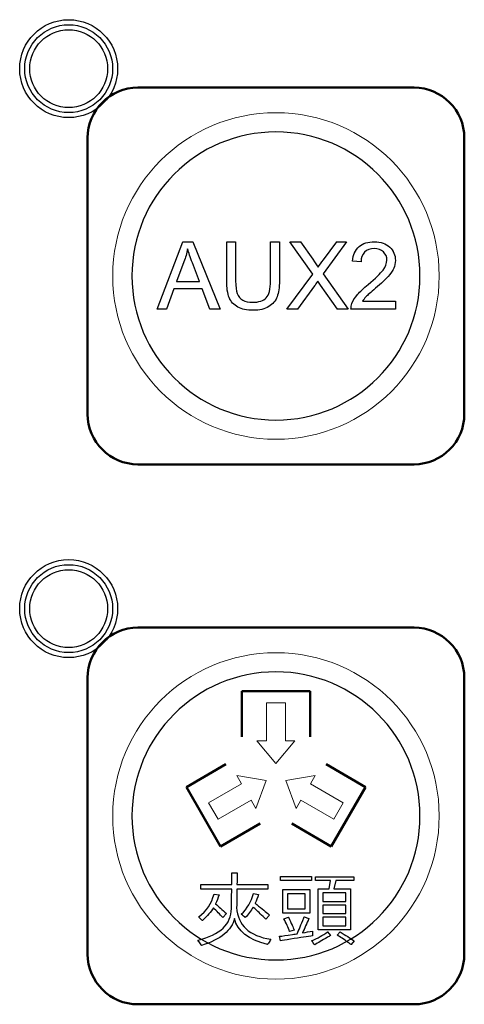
# Model space of a CAD drawing. Header units: millimetres. Extents: x 6964 to 8548, y -230 to 508.
# Tile 26 of 137: x 7332 to 7350, y -176 to -137. Entities that reach past the tile are written whole.
import ezdxf

# ---------------------------------------------------------------- set-up
doc = ezdxf.new("R2010")
doc.units = ezdxf.units.MM
doc.header["$LTSCALE"] = 3
doc.layers.add('layer 1', color=7, linetype='Continuous')

msp = doc.modelspace()

# ---------------------------------------------------------------- linework, layer by layer
at = {"layer": 'layer 1'}
for points, knots in [([(7335.72, -138.831), (7335.72, -137.754), (7334.846, -136.881), (7333.77, -136.881), (7333.77, -136.881), (7332.693, -136.881), (7331.82, -137.754), (7331.82, -138.831), (7331.82, -138.831), (7331.82, -139.908), (7332.693, -140.781), (7333.77, -140.781), (7333.77, -140.781), (7334.846, -140.781), (7335.72, -139.908), (7335.72, -138.831)], [0, 0, 0, 0, 0.2, 0.2, 0.2, 0.2, 0.4, 0.4, 0.4, 0.4, 0.6, 0.6, 0.6, 0.6, 1, 1, 1, 1]), ([(7335.52, -138.831), (7335.52, -137.864), (7334.736, -137.081), (7333.77, -137.081), (7333.77, -137.081), (7332.803, -137.081), (7332.02, -137.864), (7332.02, -138.831), (7332.02, -138.831), (7332.02, -139.797), (7332.803, -140.581), (7333.77, -140.581), (7333.77, -140.581), (7334.736, -140.581), (7335.52, -139.797), (7335.52, -138.831)], [0, 0, 0, 0, 0.2, 0.2, 0.2, 0.2, 0.4, 0.4, 0.4, 0.4, 0.6, 0.6, 0.6, 0.6, 1, 1, 1, 1]), ([(7335.32, -138.831), (7335.32, -137.975), (7334.626, -137.281), (7333.77, -137.281), (7333.77, -137.281), (7332.914, -137.281), (7332.22, -137.975), (7332.22, -138.831), (7332.22, -138.831), (7332.22, -139.687), (7332.914, -140.381), (7333.77, -140.381), (7333.77, -140.381), (7334.626, -140.381), (7335.32, -139.687), (7335.32, -138.831)], [0, 0, 0, 0, 0.2, 0.2, 0.2, 0.2, 0.4, 0.4, 0.4, 0.4, 0.6, 0.6, 0.6, 0.6, 1, 1, 1, 1]), ([(7345.336, -145.918), (7345.487, -145.786), (7345.69, -145.72), (7345.944, -145.72), (7345.944, -145.72), (7346.201, -145.72), (7346.404, -145.791), (7346.554, -145.934)], [0.56521739, 0.56521739, 0.56521739, 0.56521739, 0.60869565, 0.60869565, 0.60869565, 0.60869566, 0.65217391, 0.65217391, 0.65217391, 0.65217391]), ([(7346.302, -146.127), (7346.209, -146.038), (7346.087, -145.993), (7345.937, -145.993), (7345.937, -145.993), (7345.778, -145.993), (7345.651, -146.04), (7345.556, -146.135)], [0.34782609, 0.34782609, 0.34782609, 0.34782609, 0.39130435, 0.39130435, 0.39130435, 0.39130436, 0.43478261, 0.43478261, 0.43478261, 0.43478261]), ([(7346.287, -146.852), (7346.391, -146.713), (7346.442, -146.581), (7346.442, -146.456), (7346.442, -146.456), (7346.442, -146.326), (7346.396, -146.217), (7346.302, -146.127)], [0.26086957, 0.26086957, 0.26086957, 0.26086957, 0.30434783, 0.30434783, 0.30434783, 0.30434784, 0.34782609, 0.34782609, 0.34782609, 0.34782609]), ([(7346.554, -145.934), (7346.704, -146.076), (7346.779, -146.253), (7346.779, -146.464), (7346.779, -146.464), (7346.779, -146.571), (7346.757, -146.676), (7346.713, -146.779)], [0.65217391, 0.65217391, 0.65217391, 0.65217391, 0.69565217, 0.69565217, 0.69565217, 0.69565218, 0.73913043, 0.73913043, 0.73913043, 0.73913043]), ([(7345.05, -148.177), (7345.096, -148.057), (7345.169, -147.938), (7345.269, -147.822), (7345.269, -147.822), (7345.369, -147.706), (7345.512, -147.571), (7345.699, -147.419)], [0.13043478, 0.13043478, 0.13043478, 0.13043478, 0.17391304, 0.17391304, 0.17391304, 0.17391305, 0.2173913, 0.2173913, 0.2173913, 0.2173913]), ([(7340.703, -148.044), (7340.808, -148.103), (7340.936, -148.133), (7341.087, -148.133), (7341.087, -148.133), (7341.346, -148.133), (7341.531, -148.074), (7341.641, -147.956)], [0.7222222, 0.7222222, 0.7222222, 0.7222222, 0.7777778, 0.7777778, 0.7777778, 0.7777778, 0.8333333, 0.8333333, 0.8333333, 0.8333333]), ([(7341.742, -148.302), (7341.583, -148.401), (7341.376, -148.451), (7341.118, -148.451), (7341.118, -148.451), (7340.868, -148.451), (7340.663, -148.408), (7340.505, -148.321)], [0.2222222, 0.2222222, 0.2222222, 0.2222222, 0.2777778, 0.2777778, 0.2777778, 0.2777778, 0.3333333, 0.3333333, 0.3333333, 0.3333333]), ([(7335.72, -160.331), (7335.72, -159.254), (7334.846, -158.381), (7333.77, -158.381), (7333.77, -158.381), (7332.693, -158.381), (7331.82, -159.254), (7331.82, -160.331), (7331.82, -160.331), (7331.82, -161.408), (7332.693, -162.281), (7333.77, -162.281), (7333.77, -162.281), (7334.846, -162.281), (7335.72, -161.408), (7335.72, -160.331)], [0, 0, 0, 0, 0.2, 0.2, 0.2, 0.2, 0.4, 0.4, 0.4, 0.4, 0.6, 0.6, 0.6, 0.6, 1, 1, 1, 1]), ([(7335.52, -160.331), (7335.52, -159.364), (7334.736, -158.581), (7333.77, -158.581), (7333.77, -158.581), (7332.803, -158.581), (7332.02, -159.364), (7332.02, -160.331), (7332.02, -160.331), (7332.02, -161.297), (7332.803, -162.081), (7333.77, -162.081), (7333.77, -162.081), (7334.736, -162.081), (7335.52, -161.297), (7335.52, -160.331)], [0, 0, 0, 0, 0.2, 0.2, 0.2, 0.2, 0.4, 0.4, 0.4, 0.4, 0.6, 0.6, 0.6, 0.6, 1, 1, 1, 1]), ([(7335.32, -160.331), (7335.32, -159.475), (7334.626, -158.781), (7333.77, -158.781), (7333.77, -158.781), (7332.914, -158.781), (7332.22, -159.475), (7332.22, -160.331), (7332.22, -160.331), (7332.22, -161.187), (7332.914, -161.881), (7333.77, -161.881), (7333.77, -161.881), (7334.626, -161.881), (7335.32, -161.187), (7335.32, -160.331)], [0, 0, 0, 0, 0.2, 0.2, 0.2, 0.2, 0.4, 0.4, 0.4, 0.4, 0.6, 0.6, 0.6, 0.6, 1, 1, 1, 1]), ([(7338.914, -173.535), (7339.805, -173.316), (7340.251, -172.894), (7340.251, -172.27), (7340.251, -172.27), (7340.251, -172.229), (7340.251, -172.144), (7340.251, -172.014)], [0.76190476, 0.76190476, 0.76190476, 0.76190476, 0.80952381, 0.80952381, 0.80952381, 0.80952382, 0.85714286, 0.85714286, 0.85714286, 0.85714286])]:
    msp.add_open_spline(points, degree=3, knots=knots, dxfattribs=at)
at = {"layer": 'layer 1', "lineweight": 50}
for points in [[(7334.525, -141.585), (7334.525, -140.485), (7335.424, -139.586), (7336.524, -139.586)], [(7336.524, -139.586), (7336.524, -139.586), (7347.525, -139.586), (7347.525, -139.586)], [(7347.525, -139.586), (7348.625, -139.586), (7349.525, -140.485), (7349.525, -141.585)], [(7334.525, -152.586), (7334.525, -152.586), (7334.525, -141.585), (7334.525, -141.585)], [(7349.525, -141.585), (7349.525, -141.585), (7349.525, -152.586), (7349.525, -152.586)], [(7336.524, -154.586), (7335.424, -154.586), (7334.525, -153.686), (7334.525, -152.586)], [(7349.525, -152.586), (7349.525, -153.686), (7348.625, -154.586), (7347.525, -154.586)], [(7347.525, -154.586), (7347.525, -154.586), (7336.524, -154.586), (7336.524, -154.586)], [(7334.525, -163.085), (7334.525, -161.985), (7335.424, -161.086), (7336.524, -161.086)], [(7336.524, -161.086), (7336.524, -161.086), (7347.525, -161.086), (7347.525, -161.086)], [(7347.525, -161.086), (7348.625, -161.086), (7349.525, -161.985), (7349.525, -163.085)], [(7334.525, -174.086), (7334.525, -174.086), (7334.525, -163.085), (7334.525, -163.085)], [(7349.525, -163.085), (7349.525, -163.085), (7349.525, -174.086), (7349.525, -174.086)], [(7340.662, -165.438), (7340.662, -165.438), (7340.662, -163.621), (7340.662, -163.621)], [(7340.662, -163.621), (7340.662, -163.621), (7343.388, -163.621), (7343.388, -163.621)], [(7343.388, -163.621), (7343.388, -163.621), (7343.388, -165.438), (7343.388, -165.438)], [(7338.458, -167.438), (7338.458, -167.438), (7340.032, -166.529), (7340.032, -166.529)], [(7344.018, -166.529), (7344.018, -166.529), (7345.592, -167.438), (7345.592, -167.438)], [(7339.821, -169.799), (7339.821, -169.799), (7338.458, -167.438), (7338.458, -167.438)], [(7345.592, -167.438), (7345.592, -167.438), (7344.229, -169.799), (7344.229, -169.799)], [(7341.395, -168.89), (7341.395, -168.89), (7339.821, -169.799), (7339.821, -169.799)], [(7344.229, -169.799), (7344.229, -169.799), (7342.655, -168.89), (7342.655, -168.89)], [(7336.524, -176.086), (7335.424, -176.086), (7334.525, -175.186), (7334.525, -174.086)], [(7349.525, -174.086), (7349.525, -175.186), (7348.625, -176.086), (7347.525, -176.086)], [(7347.525, -176.086), (7347.525, -176.086), (7336.524, -176.086), (7336.524, -176.086)]]:
    msp.add_open_spline(points, degree=3, dxfattribs=at)
at = {"layer": 'layer 1', "lineweight": 9}
for points, knots in [([(7348.525, -147.086), (7348.525, -143.496), (7345.614, -140.586), (7342.025, -140.586), (7342.025, -140.586), (7338.435, -140.586), (7335.525, -143.496), (7335.525, -147.086), (7335.525, -147.086), (7335.525, -150.675), (7338.435, -153.586), (7342.025, -153.586)], [0, 0, 0, 0, 0.2, 0.2, 0.2, 0.2, 0.4, 0.4, 0.4, 0.4, 0.6, 0.6, 0.6, 0.6]), ([(7345.336, -145.918), (7345.487, -145.786), (7345.69, -145.72), (7345.944, -145.72), (7345.944, -145.72), (7346.201, -145.72), (7346.404, -145.791), (7346.554, -145.934)], [0.56521739, 0.56521739, 0.56521739, 0.56521739, 0.60869565, 0.60869565, 0.60869565, 0.60869566, 0.65217391, 0.65217391, 0.65217391, 0.65217391]), ([(7346.302, -146.127), (7346.209, -146.038), (7346.087, -145.993), (7345.937, -145.993), (7345.937, -145.993), (7345.778, -145.993), (7345.651, -146.04), (7345.556, -146.135)], [0.34782609, 0.34782609, 0.34782609, 0.34782609, 0.39130435, 0.39130435, 0.39130435, 0.39130436, 0.43478261, 0.43478261, 0.43478261, 0.43478261]), ([(7346.287, -146.852), (7346.391, -146.713), (7346.442, -146.581), (7346.442, -146.456), (7346.442, -146.456), (7346.442, -146.326), (7346.396, -146.217), (7346.302, -146.127)], [0.26086957, 0.26086957, 0.26086957, 0.26086957, 0.30434783, 0.30434783, 0.30434783, 0.30434784, 0.34782609, 0.34782609, 0.34782609, 0.34782609]), ([(7346.554, -145.934), (7346.704, -146.076), (7346.779, -146.253), (7346.779, -146.464), (7346.779, -146.464), (7346.779, -146.571), (7346.757, -146.676), (7346.713, -146.779)], [0.65217391, 0.65217391, 0.65217391, 0.65217391, 0.69565217, 0.69565217, 0.69565217, 0.69565218, 0.73913043, 0.73913043, 0.73913043, 0.73913043]), ([(7345.05, -148.177), (7345.096, -148.057), (7345.169, -147.938), (7345.269, -147.822), (7345.269, -147.822), (7345.369, -147.706), (7345.512, -147.571), (7345.699, -147.419)], [0.13043478, 0.13043478, 0.13043478, 0.13043478, 0.17391304, 0.17391304, 0.17391304, 0.17391305, 0.2173913, 0.2173913, 0.2173913, 0.2173913]), ([(7340.703, -148.044), (7340.808, -148.103), (7340.936, -148.133), (7341.087, -148.133), (7341.087, -148.133), (7341.346, -148.133), (7341.531, -148.074), (7341.641, -147.956)], [0.7222222, 0.7222222, 0.7222222, 0.7222222, 0.7777778, 0.7777778, 0.7777778, 0.7777778, 0.8333333, 0.8333333, 0.8333333, 0.8333333]), ([(7341.742, -148.302), (7341.583, -148.401), (7341.376, -148.451), (7341.118, -148.451), (7341.118, -148.451), (7340.868, -148.451), (7340.663, -148.408), (7340.505, -148.321)], [0.2222222, 0.2222222, 0.2222222, 0.2222222, 0.2777778, 0.2777778, 0.2777778, 0.2777778, 0.3333333, 0.3333333, 0.3333333, 0.3333333]), ([(7348.525, -168.586), (7348.525, -164.996), (7345.614, -162.086), (7342.025, -162.086), (7342.025, -162.086), (7338.435, -162.086), (7335.525, -164.996), (7335.525, -168.586), (7335.525, -168.586), (7335.525, -172.175), (7338.435, -175.086), (7342.025, -175.086)], [0, 0, 0, 0, 0.2, 0.2, 0.2, 0.2, 0.4, 0.4, 0.4, 0.4, 0.6, 0.6, 0.6, 0.6]), ([(7338.914, -173.535), (7339.805, -173.316), (7340.251, -172.894), (7340.251, -172.27), (7340.251, -172.27), (7340.251, -172.229), (7340.251, -172.144), (7340.251, -172.014)], [0.76190476, 0.76190476, 0.76190476, 0.76190476, 0.80952381, 0.80952381, 0.80952381, 0.80952382, 0.85714286, 0.85714286, 0.85714286, 0.85714286])]:
    msp.add_open_spline(points, degree=3, knots=knots, dxfattribs=at)
at = {"layer": 'layer 1', "lineweight": 25}
for points, knots in [([(7347.76, -147.086), (7347.76, -143.918), (7345.192, -141.35), (7342.025, -141.35), (7342.025, -141.35), (7338.857, -141.35), (7336.289, -143.918), (7336.289, -147.086)], [0, 0, 0, 0, 0.2, 0.2, 0.2, 0.2, 0.4, 0.4, 0.4, 0.4]), ([(7336.289, -147.086), (7336.289, -150.253), (7338.857, -152.821), (7342.025, -152.821), (7342.025, -152.821), (7345.192, -152.821), (7347.76, -150.253), (7347.76, -147.086)], [0.4, 0.4, 0.4, 0.4, 0.6, 0.6, 0.6, 0.6, 1, 1, 1, 1]), ([(7347.76, -168.586), (7347.76, -165.418), (7345.192, -162.85), (7342.025, -162.85), (7342.025, -162.85), (7338.857, -162.85), (7336.289, -165.418), (7336.289, -168.586)], [0, 0, 0, 0, 0.2, 0.2, 0.2, 0.2, 0.4, 0.4, 0.4, 0.4]), ([(7336.289, -168.586), (7336.289, -171.753), (7338.857, -174.321), (7342.025, -174.321), (7342.025, -174.321), (7345.192, -174.321), (7347.76, -171.753), (7347.76, -168.586)], [0.4, 0.4, 0.4, 0.4, 0.6, 0.6, 0.6, 0.6, 1, 1, 1, 1])]:
    msp.add_open_spline(points, degree=3, knots=knots, dxfattribs=at)
at = {"layer": 'layer 1', "lineweight": 9}
for points in [[(7337.296, -148.406), (7337.296, -148.406), (7338.322, -145.732), (7338.322, -145.732)], [(7338.322, -145.732), (7338.322, -145.732), (7338.711, -145.732), (7338.711, -145.732)], [(7338.711, -145.732), (7338.711, -145.732), (7339.8, -148.406), (7339.8, -148.406)], [(7340.062, -147.276), (7340.062, -147.276), (7340.062, -145.732), (7340.062, -145.732)], [(7340.062, -145.732), (7340.062, -145.732), (7340.417, -145.732), (7340.417, -145.732)], [(7340.417, -145.732), (7340.417, -145.732), (7340.417, -147.275), (7340.417, -147.275)], [(7341.806, -145.732), (7341.806, -145.732), (7342.161, -145.732), (7342.161, -145.732)], [(7341.806, -147.275), (7341.806, -147.275), (7341.806, -145.732), (7341.806, -145.732)], [(7342.161, -145.732), (7342.161, -145.732), (7342.161, -147.276), (7342.161, -147.276)], [(7343.488, -147.018), (7343.488, -147.018), (7342.578, -145.732), (7342.578, -145.732)], [(7342.578, -145.732), (7342.578, -145.732), (7342.999, -145.732), (7342.999, -145.732)], [(7342.999, -145.732), (7342.999, -145.732), (7343.487, -146.416), (7343.487, -146.416)], [(7344.834, -145.732), (7344.834, -145.732), (7343.905, -147.003), (7343.905, -147.003)], [(7343.912, -146.443), (7343.912, -146.443), (7344.446, -145.732), (7344.446, -145.732)], [(7344.446, -145.732), (7344.446, -145.732), (7344.834, -145.732), (7344.834, -145.732)], [(7338.506, -146.008), (7338.47, -146.182), (7338.421, -146.354), (7338.359, -146.523)], [(7338.698, -146.566), (7338.614, -146.341), (7338.551, -146.155), (7338.506, -146.008)], [(7345.075, -146.494), (7345.098, -146.242), (7345.186, -146.05), (7345.336, -145.918)], [(7345.556, -146.135), (7345.461, -146.229), (7345.413, -146.36), (7345.412, -146.527)], [(7338.359, -146.523), (7338.359, -146.523), (7338.066, -147.308), (7338.066, -147.308)], [(7338.977, -147.308), (7338.977, -147.308), (7338.698, -146.566), (7338.698, -146.566)], [(7343.487, -146.416), (7343.588, -146.558), (7343.658, -146.666), (7343.699, -146.741)], [(7343.699, -146.741), (7343.759, -146.648), (7343.83, -146.548), (7343.912, -146.443)], [(7345.412, -146.527), (7345.412, -146.527), (7345.075, -146.494), (7345.075, -146.494)], [(7342.455, -148.406), (7342.455, -148.406), (7343.488, -147.018), (7343.488, -147.018)], [(7343.905, -147.003), (7343.905, -147.003), (7344.905, -148.406), (7344.905, -148.406)], [(7345.699, -147.419), (7345.988, -147.18), (7346.185, -146.992), (7346.287, -146.852)], [(7346.713, -146.779), (7346.669, -146.883), (7346.596, -146.992), (7346.495, -147.107)], [(7338.066, -147.308), (7338.066, -147.308), (7338.977, -147.308), (7338.977, -147.308)], [(7340.164, -147.947), (7340.096, -147.783), (7340.062, -147.559), (7340.062, -147.276)], [(7340.417, -147.275), (7340.417, -147.508), (7340.439, -147.679), (7340.482, -147.789)], [(7341.641, -147.956), (7341.752, -147.838), (7341.806, -147.612), (7341.806, -147.275)], [(7342.025, -153.586), (7345.614, -153.586), (7348.525, -150.675), (7348.525, -147.086)], [(7342.161, -147.276), (7342.161, -147.545), (7342.131, -147.759), (7342.07, -147.917)], [(7343.686, -147.29), (7343.626, -147.38), (7343.584, -147.443), (7343.558, -147.478)], [(7343.795, -147.452), (7343.757, -147.398), (7343.72, -147.344), (7343.686, -147.29)], [(7346.495, -147.107), (7346.393, -147.221), (7346.224, -147.378), (7345.989, -147.577)], [(7337.962, -147.595), (7337.962, -147.595), (7337.672, -148.406), (7337.672, -148.406)], [(7339.088, -147.595), (7339.088, -147.595), (7337.962, -147.595), (7337.962, -147.595)], [(7339.397, -148.406), (7339.397, -148.406), (7339.088, -147.595), (7339.088, -147.595)], [(7340.482, -147.789), (7340.525, -147.899), (7340.598, -147.985), (7340.703, -148.044)], [(7343.558, -147.478), (7343.558, -147.478), (7342.88, -148.406), (7342.88, -148.406)], [(7344.47, -148.406), (7344.47, -148.406), (7343.795, -147.452), (7343.795, -147.452)], [(7345.989, -147.577), (7345.791, -147.743), (7345.664, -147.855), (7345.608, -147.914)], [(7340.505, -148.321), (7340.345, -148.235), (7340.232, -148.11), (7340.164, -147.947)], [(7342.07, -147.917), (7342.009, -148.074), (7341.9, -148.203), (7341.742, -148.302)], [(7345.012, -148.406), (7345.009, -148.327), (7345.022, -148.251), (7345.05, -148.177)], [(7345.608, -147.914), (7345.552, -147.973), (7345.506, -148.032), (7345.469, -148.092)], [(7345.469, -148.092), (7345.469, -148.092), (7346.782, -148.092), (7346.782, -148.092)], [(7346.782, -148.092), (7346.782, -148.092), (7346.782, -148.406), (7346.782, -148.406)], [(7337.672, -148.406), (7337.672, -148.406), (7337.296, -148.406), (7337.296, -148.406)], [(7339.8, -148.406), (7339.8, -148.406), (7339.397, -148.406), (7339.397, -148.406)], [(7342.88, -148.406), (7342.88, -148.406), (7342.455, -148.406), (7342.455, -148.406)], [(7344.905, -148.406), (7344.905, -148.406), (7344.47, -148.406), (7344.47, -148.406)], [(7346.782, -148.406), (7346.782, -148.406), (7345.012, -148.406), (7345.012, -148.406)], [(7341.646, -164.075), (7341.646, -164.075), (7342.403, -164.075), (7342.403, -164.075)], [(7341.646, -165.59), (7341.646, -165.59), (7341.646, -164.075), (7341.646, -164.075)], [(7342.403, -164.075), (7342.403, -164.075), (7342.403, -165.59), (7342.403, -165.59)], [(7342.025, -166.498), (7342.025, -166.498), (7341.267, -165.59), (7341.267, -165.59)], [(7341.267, -165.59), (7341.267, -165.59), (7341.646, -165.59), (7341.646, -165.59)], [(7342.782, -165.59), (7342.782, -165.59), (7342.025, -166.498), (7342.025, -166.498)], [(7342.403, -165.59), (7342.403, -165.59), (7342.782, -165.59), (7342.782, -165.59)], [(7340.655, -167.306), (7340.655, -167.306), (7340.466, -166.978), (7340.466, -166.978)], [(7340.466, -166.978), (7340.466, -166.978), (7341.631, -167.18), (7341.631, -167.18)], [(7342.418, -167.18), (7342.418, -167.18), (7343.584, -166.978), (7343.584, -166.978)], [(7343.584, -166.978), (7343.584, -166.978), (7343.394, -167.306), (7343.394, -167.306)], [(7339.343, -168.063), (7339.343, -168.063), (7340.655, -167.306), (7340.655, -167.306)], [(7341.631, -167.18), (7341.631, -167.18), (7341.223, -168.29), (7341.223, -168.29)], [(7342.826, -168.29), (7342.826, -168.29), (7342.418, -167.18), (7342.418, -167.18)], [(7343.394, -167.306), (7343.394, -167.306), (7344.706, -168.063), (7344.706, -168.063)], [(7339.722, -168.719), (7339.722, -168.719), (7339.343, -168.063), (7339.343, -168.063)], [(7341.034, -167.962), (7341.034, -167.962), (7339.722, -168.719), (7339.722, -168.719)], [(7341.223, -168.29), (7341.223, -168.29), (7341.034, -167.962), (7341.034, -167.962)], [(7343.016, -167.962), (7343.016, -167.962), (7342.826, -168.29), (7342.826, -168.29)], [(7344.327, -168.719), (7344.327, -168.719), (7343.016, -167.962), (7343.016, -167.962)], [(7344.706, -168.063), (7344.706, -168.063), (7344.327, -168.719), (7344.327, -168.719)], [(7342.025, -175.086), (7345.614, -175.086), (7348.525, -172.175), (7348.525, -168.586)], [(7340.263, -171.309), (7340.263, -171.147), (7340.263, -170.993), (7340.263, -170.847)], [(7340.263, -170.847), (7340.263, -170.847), (7340.482, -170.847), (7340.482, -170.847)], [(7340.482, -170.847), (7340.482, -171.001), (7340.478, -171.155), (7340.47, -171.309)], [(7339.035, -171.503), (7339.035, -171.503), (7339.035, -171.309), (7339.035, -171.309)], [(7339.035, -171.309), (7339.035, -171.309), (7340.263, -171.309), (7340.263, -171.309)], [(7340.47, -171.309), (7340.47, -171.309), (7341.698, -171.309), (7341.698, -171.309)], [(7341.698, -171.309), (7341.698, -171.309), (7341.698, -171.503), (7341.698, -171.503)], [(7342.205, -171.162), (7342.205, -171.162), (7342.205, -170.991), (7342.205, -170.991)], [(7342.205, -170.991), (7342.205, -170.991), (7343.446, -170.991), (7343.446, -170.991)], [(7343.446, -171.162), (7343.446, -171.162), (7342.205, -171.162), (7342.205, -171.162)], [(7343.446, -170.991), (7343.446, -170.991), (7343.446, -171.162), (7343.446, -171.162)], [(7343.602, -171.162), (7343.602, -171.162), (7343.602, -171.004), (7343.602, -171.004)], [(7343.602, -171.004), (7343.602, -171.004), (7345.124, -171.004), (7345.124, -171.004)], [(7344.199, -171.162), (7344.199, -171.162), (7343.602, -171.162), (7343.602, -171.162)], [(7344.138, -171.489), (7344.138, -171.489), (7344.199, -171.162), (7344.199, -171.162)], [(7344.405, -171.162), (7344.405, -171.162), (7344.333, -171.489), (7344.333, -171.489)], [(7345.124, -171.162), (7345.124, -171.162), (7344.405, -171.162), (7344.405, -171.162)], [(7345.124, -171.004), (7345.124, -171.004), (7345.124, -171.162), (7345.124, -171.162)], [(7338.95, -172.609), (7339.258, -172.366), (7339.461, -172.062), (7339.558, -171.698)], [(7340.263, -171.503), (7340.263, -171.503), (7339.035, -171.503), (7339.035, -171.503)], [(7339.558, -171.698), (7339.558, -171.698), (7339.765, -171.721), (7339.765, -171.721)], [(7340.251, -172.014), (7340.259, -171.804), (7340.263, -171.633), (7340.263, -171.503)], [(7340.47, -171.503), (7340.47, -171.747), (7340.466, -171.99), (7340.458, -172.233)], [(7341.698, -171.503), (7341.698, -171.503), (7340.47, -171.503), (7340.47, -171.503)], [(7340.64, -172.5), (7340.883, -172.273), (7341.045, -171.997), (7341.126, -171.673)], [(7341.126, -171.673), (7341.126, -171.673), (7341.333, -171.709), (7341.333, -171.709)], [(7341.333, -171.709), (7341.292, -171.839), (7341.248, -171.957), (7341.2, -172.062)], [(7342.302, -172.45), (7342.302, -172.45), (7342.302, -171.514), (7342.302, -171.514)], [(7342.302, -171.514), (7342.302, -171.514), (7343.371, -171.514), (7343.371, -171.514)], [(7342.484, -171.685), (7342.484, -171.685), (7342.484, -172.28), (7342.484, -172.28)], [(7343.189, -171.685), (7343.189, -171.685), (7342.484, -171.685), (7342.484, -171.685)], [(7343.189, -172.28), (7343.189, -172.28), (7343.189, -171.685), (7343.189, -171.685)], [(7343.371, -171.514), (7343.371, -171.514), (7343.371, -172.45), (7343.371, -172.45)], [(7343.7, -173.119), (7343.7, -173.119), (7343.7, -171.489), (7343.7, -171.489)], [(7343.7, -171.489), (7343.7, -171.489), (7344.138, -171.489), (7344.138, -171.489)], [(7343.894, -171.647), (7343.894, -171.647), (7343.894, -171.99), (7343.894, -171.99)], [(7344.807, -171.647), (7344.807, -171.647), (7343.894, -171.647), (7343.894, -171.647)], [(7344.333, -171.489), (7344.333, -171.489), (7344.99, -171.489), (7344.99, -171.489)], [(7344.807, -171.99), (7344.807, -171.99), (7344.807, -171.647), (7344.807, -171.647)], [(7344.99, -171.489), (7344.99, -171.489), (7344.99, -173.119), (7344.99, -173.119)], [(7339.765, -171.721), (7339.716, -171.851), (7339.668, -171.973), (7339.619, -172.087)], [(7339.619, -172.087), (7339.74, -172.192), (7339.887, -172.322), (7340.057, -172.476)], [(7341.2, -172.062), (7341.232, -172.087), (7341.276, -172.123), (7341.333, -172.172)], [(7343.894, -171.99), (7343.894, -171.99), (7344.807, -171.99), (7344.807, -171.99)], [(7339.534, -172.244), (7339.444, -172.398), (7339.299, -172.569), (7339.096, -172.755)], [(7339.91, -172.633), (7339.789, -172.504), (7339.663, -172.374), (7339.534, -172.244)], [(7340.057, -172.476), (7340.057, -172.476), (7339.91, -172.633), (7339.91, -172.633)], [(7340.458, -172.233), (7340.506, -172.938), (7340.96, -173.36), (7341.819, -173.498)], [(7340.798, -172.633), (7340.758, -172.593), (7340.705, -172.548), (7340.64, -172.5)], [(7341.114, -172.22), (7341.033, -172.366), (7340.928, -172.504), (7340.798, -172.633)], [(7341.455, -172.536), (7341.309, -172.391), (7341.195, -172.285), (7341.114, -172.22)], [(7341.333, -172.172), (7341.544, -172.342), (7341.69, -172.463), (7341.771, -172.536)], [(7343.371, -172.45), (7343.371, -172.45), (7342.302, -172.45), (7342.302, -172.45)], [(7342.484, -172.28), (7342.484, -172.28), (7343.189, -172.28), (7343.189, -172.28)], [(7343.894, -172.136), (7343.894, -172.136), (7343.894, -172.476), (7343.894, -172.476)], [(7344.807, -172.136), (7344.807, -172.136), (7343.894, -172.136), (7343.894, -172.136)], [(7343.894, -172.476), (7343.894, -172.476), (7344.807, -172.476), (7344.807, -172.476)], [(7344.807, -172.476), (7344.807, -172.476), (7344.807, -172.136), (7344.807, -172.136)], [(7338.986, -172.646), (7338.97, -172.629), (7338.958, -172.617), (7338.95, -172.609)], [(7339.096, -172.755), (7339.071, -172.731), (7339.035, -172.694), (7338.986, -172.646)], [(7340.373, -172.671), (7340.267, -173.141), (7339.829, -173.498), (7339.06, -173.741)], [(7341.686, -173.705), (7340.924, -173.51), (7340.486, -173.166), (7340.373, -172.671)], [(7341.625, -172.694), (7341.593, -172.662), (7341.536, -172.609), (7341.455, -172.536)], [(7341.771, -172.536), (7341.771, -172.536), (7341.625, -172.694), (7341.625, -172.694)], [(7342.339, -172.682), (7342.339, -172.682), (7342.521, -172.621), (7342.521, -172.621)], [(7342.57, -173.193), (7342.513, -173.031), (7342.436, -172.861), (7342.339, -172.682)], [(7342.521, -172.621), (7342.635, -172.865), (7342.712, -173.035), (7342.752, -173.132)], [(7342.874, -173.278), (7342.939, -173.124), (7343.024, -172.913), (7343.129, -172.646)], [(7343.336, -172.67), (7343.247, -172.873), (7343.162, -173.063), (7343.08, -173.241)], [(7343.129, -172.646), (7343.137, -172.629), (7343.142, -172.617), (7343.142, -172.609)], [(7343.142, -172.609), (7343.142, -172.609), (7343.336, -172.67), (7343.336, -172.67)], [(7343.894, -172.622), (7343.894, -172.622), (7343.894, -172.962), (7343.894, -172.962)], [(7344.807, -172.622), (7344.807, -172.622), (7343.894, -172.622), (7343.894, -172.622)], [(7344.807, -172.962), (7344.807, -172.962), (7344.807, -172.622), (7344.807, -172.622)], [(7342.752, -173.132), (7342.752, -173.132), (7342.57, -173.193), (7342.57, -173.193)], [(7342.679, -173.302), (7342.769, -173.294), (7342.833, -173.286), (7342.874, -173.278)], [(7343.08, -173.241), (7343.218, -173.217), (7343.352, -173.193), (7343.482, -173.169)], [(7343.446, -173.558), (7343.681, -173.452), (7343.891, -173.335), (7344.077, -173.205)], [(7343.482, -173.169), (7343.482, -173.225), (7343.482, -173.29), (7343.482, -173.363)], [(7344.99, -173.119), (7344.99, -173.119), (7343.7, -173.119), (7343.7, -173.119)], [(7343.894, -172.962), (7343.894, -172.962), (7344.807, -172.962), (7344.807, -172.962)], [(7344.077, -173.205), (7344.077, -173.205), (7344.199, -173.351), (7344.199, -173.351)], [(7344.455, -173.339), (7344.455, -173.339), (7344.576, -173.205), (7344.576, -173.205)], [(7344.576, -173.205), (7344.795, -173.335), (7344.982, -173.452), (7345.135, -173.558)], [(7338.962, -173.595), (7338.97, -173.611), (7338.954, -173.591), (7338.914, -173.535)], [(7339.06, -173.741), (7339.035, -173.708), (7339.002, -173.66), (7338.962, -173.595)], [(7341.722, -173.656), (7341.706, -173.672), (7341.694, -173.688), (7341.686, -173.705)], [(7341.819, -173.498), (7341.795, -173.538), (7341.763, -173.591), (7341.722, -173.656)], [(7342.169, -173.375), (7342.274, -173.367), (7342.444, -173.343), (7342.679, -173.302)], [(7342.205, -173.558), (7342.205, -173.558), (7342.169, -173.375), (7342.169, -173.375)], [(7342.606, -173.497), (7342.42, -173.521), (7342.286, -173.541), (7342.205, -173.558)], [(7343.482, -173.363), (7343.296, -173.379), (7343.004, -173.424), (7342.606, -173.497)], [(7343.506, -173.643), (7343.482, -173.602), (7343.462, -173.574), (7343.446, -173.558)], [(7343.567, -173.716), (7343.559, -173.699), (7343.538, -173.675), (7343.506, -173.643)], [(7344.065, -173.424), (7343.863, -173.545), (7343.697, -173.643), (7343.567, -173.716)], [(7344.199, -173.351), (7344.167, -173.367), (7344.122, -173.391), (7344.065, -173.424)], [(7344.904, -173.63), (7344.726, -173.493), (7344.576, -173.395), (7344.455, -173.339)], [(7345.014, -173.704), (7344.989, -173.688), (7344.953, -173.663), (7344.904, -173.63)], [(7345.135, -173.558), (7345.135, -173.558), (7345.014, -173.704), (7345.014, -173.704)]]:
    msp.add_open_spline(points, degree=3, dxfattribs=at)
at = {"layer": 'layer 1'}
for points in [[(7337.296, -148.406), (7337.296, -148.406), (7338.322, -145.732), (7338.322, -145.732)], [(7338.322, -145.732), (7338.322, -145.732), (7338.711, -145.732), (7338.711, -145.732)], [(7338.711, -145.732), (7338.711, -145.732), (7339.8, -148.406), (7339.8, -148.406)], [(7340.062, -147.276), (7340.062, -147.276), (7340.062, -145.732), (7340.062, -145.732)], [(7340.062, -145.732), (7340.062, -145.732), (7340.417, -145.732), (7340.417, -145.732)], [(7340.417, -145.732), (7340.417, -145.732), (7340.417, -147.275), (7340.417, -147.275)], [(7341.806, -145.732), (7341.806, -145.732), (7342.161, -145.732), (7342.161, -145.732)], [(7341.806, -147.275), (7341.806, -147.275), (7341.806, -145.732), (7341.806, -145.732)], [(7342.161, -145.732), (7342.161, -145.732), (7342.161, -147.276), (7342.161, -147.276)], [(7343.488, -147.018), (7343.488, -147.018), (7342.578, -145.732), (7342.578, -145.732)], [(7342.578, -145.732), (7342.578, -145.732), (7342.999, -145.732), (7342.999, -145.732)], [(7342.999, -145.732), (7342.999, -145.732), (7343.487, -146.416), (7343.487, -146.416)], [(7344.834, -145.732), (7344.834, -145.732), (7343.905, -147.003), (7343.905, -147.003)], [(7343.912, -146.443), (7343.912, -146.443), (7344.446, -145.732), (7344.446, -145.732)], [(7344.446, -145.732), (7344.446, -145.732), (7344.834, -145.732), (7344.834, -145.732)], [(7338.506, -146.008), (7338.47, -146.182), (7338.421, -146.354), (7338.359, -146.523)], [(7338.698, -146.566), (7338.614, -146.341), (7338.551, -146.155), (7338.506, -146.008)], [(7345.075, -146.494), (7345.098, -146.242), (7345.186, -146.05), (7345.336, -145.918)], [(7345.556, -146.135), (7345.461, -146.229), (7345.413, -146.36), (7345.412, -146.527)], [(7338.359, -146.523), (7338.359, -146.523), (7338.066, -147.308), (7338.066, -147.308)], [(7338.977, -147.308), (7338.977, -147.308), (7338.698, -146.566), (7338.698, -146.566)], [(7343.487, -146.416), (7343.588, -146.558), (7343.658, -146.666), (7343.699, -146.741)], [(7343.699, -146.741), (7343.759, -146.648), (7343.83, -146.548), (7343.912, -146.443)], [(7345.412, -146.527), (7345.412, -146.527), (7345.075, -146.494), (7345.075, -146.494)], [(7342.455, -148.406), (7342.455, -148.406), (7343.488, -147.018), (7343.488, -147.018)], [(7343.905, -147.003), (7343.905, -147.003), (7344.905, -148.406), (7344.905, -148.406)], [(7345.699, -147.419), (7345.988, -147.18), (7346.185, -146.992), (7346.287, -146.852)], [(7346.713, -146.779), (7346.669, -146.883), (7346.596, -146.992), (7346.495, -147.107)], [(7338.066, -147.308), (7338.066, -147.308), (7338.977, -147.308), (7338.977, -147.308)], [(7340.164, -147.947), (7340.096, -147.783), (7340.062, -147.559), (7340.062, -147.276)], [(7340.417, -147.275), (7340.417, -147.508), (7340.439, -147.679), (7340.482, -147.789)], [(7341.641, -147.956), (7341.752, -147.838), (7341.806, -147.612), (7341.806, -147.275)], [(7342.161, -147.276), (7342.161, -147.545), (7342.131, -147.759), (7342.07, -147.917)], [(7343.686, -147.29), (7343.626, -147.38), (7343.584, -147.443), (7343.558, -147.478)], [(7343.795, -147.452), (7343.757, -147.398), (7343.72, -147.344), (7343.686, -147.29)], [(7346.495, -147.107), (7346.393, -147.221), (7346.224, -147.378), (7345.989, -147.577)], [(7337.962, -147.595), (7337.962, -147.595), (7337.672, -148.406), (7337.672, -148.406)], [(7339.088, -147.595), (7339.088, -147.595), (7337.962, -147.595), (7337.962, -147.595)], [(7339.397, -148.406), (7339.397, -148.406), (7339.088, -147.595), (7339.088, -147.595)], [(7340.482, -147.789), (7340.525, -147.899), (7340.598, -147.985), (7340.703, -148.044)], [(7343.558, -147.478), (7343.558, -147.478), (7342.88, -148.406), (7342.88, -148.406)], [(7344.47, -148.406), (7344.47, -148.406), (7343.795, -147.452), (7343.795, -147.452)], [(7345.989, -147.577), (7345.791, -147.743), (7345.664, -147.855), (7345.608, -147.914)], [(7340.505, -148.321), (7340.345, -148.235), (7340.232, -148.11), (7340.164, -147.947)], [(7342.07, -147.917), (7342.009, -148.074), (7341.9, -148.203), (7341.742, -148.302)], [(7345.012, -148.406), (7345.009, -148.327), (7345.022, -148.251), (7345.05, -148.177)], [(7345.608, -147.914), (7345.552, -147.973), (7345.506, -148.032), (7345.469, -148.092)], [(7345.469, -148.092), (7345.469, -148.092), (7346.782, -148.092), (7346.782, -148.092)], [(7346.782, -148.092), (7346.782, -148.092), (7346.782, -148.406), (7346.782, -148.406)], [(7337.672, -148.406), (7337.672, -148.406), (7337.296, -148.406), (7337.296, -148.406)], [(7339.8, -148.406), (7339.8, -148.406), (7339.397, -148.406), (7339.397, -148.406)], [(7342.88, -148.406), (7342.88, -148.406), (7342.455, -148.406), (7342.455, -148.406)], [(7344.905, -148.406), (7344.905, -148.406), (7344.47, -148.406), (7344.47, -148.406)], [(7346.782, -148.406), (7346.782, -148.406), (7345.012, -148.406), (7345.012, -148.406)], [(7340.263, -171.309), (7340.263, -171.147), (7340.263, -170.993), (7340.263, -170.847)], [(7340.263, -170.847), (7340.263, -170.847), (7340.482, -170.847), (7340.482, -170.847)], [(7340.482, -170.847), (7340.482, -171.001), (7340.478, -171.155), (7340.47, -171.309)], [(7339.035, -171.503), (7339.035, -171.503), (7339.035, -171.309), (7339.035, -171.309)], [(7339.035, -171.309), (7339.035, -171.309), (7340.263, -171.309), (7340.263, -171.309)], [(7340.47, -171.309), (7340.47, -171.309), (7341.698, -171.309), (7341.698, -171.309)], [(7341.698, -171.309), (7341.698, -171.309), (7341.698, -171.503), (7341.698, -171.503)], [(7342.205, -171.162), (7342.205, -171.162), (7342.205, -170.991), (7342.205, -170.991)], [(7342.205, -170.991), (7342.205, -170.991), (7343.446, -170.991), (7343.446, -170.991)], [(7343.446, -171.162), (7343.446, -171.162), (7342.205, -171.162), (7342.205, -171.162)], [(7343.446, -170.991), (7343.446, -170.991), (7343.446, -171.162), (7343.446, -171.162)], [(7343.602, -171.162), (7343.602, -171.162), (7343.602, -171.004), (7343.602, -171.004)], [(7343.602, -171.004), (7343.602, -171.004), (7345.124, -171.004), (7345.124, -171.004)], [(7344.199, -171.162), (7344.199, -171.162), (7343.602, -171.162), (7343.602, -171.162)], [(7344.138, -171.489), (7344.138, -171.489), (7344.199, -171.162), (7344.199, -171.162)], [(7344.405, -171.162), (7344.405, -171.162), (7344.333, -171.489), (7344.333, -171.489)], [(7345.124, -171.162), (7345.124, -171.162), (7344.405, -171.162), (7344.405, -171.162)], [(7345.124, -171.004), (7345.124, -171.004), (7345.124, -171.162), (7345.124, -171.162)], [(7338.95, -172.609), (7339.258, -172.366), (7339.461, -172.062), (7339.558, -171.698)], [(7340.263, -171.503), (7340.263, -171.503), (7339.035, -171.503), (7339.035, -171.503)], [(7339.558, -171.698), (7339.558, -171.698), (7339.765, -171.721), (7339.765, -171.721)], [(7340.251, -172.014), (7340.259, -171.804), (7340.263, -171.633), (7340.263, -171.503)], [(7340.47, -171.503), (7340.47, -171.747), (7340.466, -171.99), (7340.458, -172.233)], [(7341.698, -171.503), (7341.698, -171.503), (7340.47, -171.503), (7340.47, -171.503)], [(7340.64, -172.5), (7340.883, -172.273), (7341.045, -171.997), (7341.126, -171.673)], [(7341.126, -171.673), (7341.126, -171.673), (7341.333, -171.709), (7341.333, -171.709)], [(7341.333, -171.709), (7341.292, -171.839), (7341.248, -171.957), (7341.2, -172.062)], [(7342.302, -172.45), (7342.302, -172.45), (7342.302, -171.514), (7342.302, -171.514)], [(7342.302, -171.514), (7342.302, -171.514), (7343.371, -171.514), (7343.371, -171.514)], [(7342.484, -171.685), (7342.484, -171.685), (7342.484, -172.28), (7342.484, -172.28)], [(7343.189, -171.685), (7343.189, -171.685), (7342.484, -171.685), (7342.484, -171.685)], [(7343.189, -172.28), (7343.189, -172.28), (7343.189, -171.685), (7343.189, -171.685)], [(7343.371, -171.514), (7343.371, -171.514), (7343.371, -172.45), (7343.371, -172.45)], [(7343.7, -173.119), (7343.7, -173.119), (7343.7, -171.489), (7343.7, -171.489)], [(7343.7, -171.489), (7343.7, -171.489), (7344.138, -171.489), (7344.138, -171.489)], [(7343.894, -171.647), (7343.894, -171.647), (7343.894, -171.99), (7343.894, -171.99)], [(7344.807, -171.647), (7344.807, -171.647), (7343.894, -171.647), (7343.894, -171.647)], [(7344.333, -171.489), (7344.333, -171.489), (7344.99, -171.489), (7344.99, -171.489)], [(7344.807, -171.99), (7344.807, -171.99), (7344.807, -171.647), (7344.807, -171.647)], [(7344.99, -171.489), (7344.99, -171.489), (7344.99, -173.119), (7344.99, -173.119)], [(7339.765, -171.721), (7339.716, -171.851), (7339.668, -171.973), (7339.619, -172.087)], [(7339.619, -172.087), (7339.74, -172.192), (7339.887, -172.322), (7340.057, -172.476)], [(7341.2, -172.062), (7341.232, -172.087), (7341.276, -172.123), (7341.333, -172.172)], [(7343.894, -171.99), (7343.894, -171.99), (7344.807, -171.99), (7344.807, -171.99)], [(7339.534, -172.244), (7339.444, -172.398), (7339.299, -172.569), (7339.096, -172.755)], [(7339.91, -172.633), (7339.789, -172.504), (7339.663, -172.374), (7339.534, -172.244)], [(7340.057, -172.476), (7340.057, -172.476), (7339.91, -172.633), (7339.91, -172.633)], [(7340.458, -172.233), (7340.506, -172.938), (7340.96, -173.36), (7341.819, -173.498)], [(7340.798, -172.633), (7340.758, -172.593), (7340.705, -172.548), (7340.64, -172.5)], [(7341.114, -172.22), (7341.033, -172.366), (7340.928, -172.504), (7340.798, -172.633)], [(7341.455, -172.536), (7341.309, -172.391), (7341.195, -172.285), (7341.114, -172.22)], [(7341.333, -172.172), (7341.544, -172.342), (7341.69, -172.463), (7341.771, -172.536)], [(7343.371, -172.45), (7343.371, -172.45), (7342.302, -172.45), (7342.302, -172.45)], [(7342.484, -172.28), (7342.484, -172.28), (7343.189, -172.28), (7343.189, -172.28)], [(7343.894, -172.136), (7343.894, -172.136), (7343.894, -172.476), (7343.894, -172.476)], [(7344.807, -172.136), (7344.807, -172.136), (7343.894, -172.136), (7343.894, -172.136)], [(7343.894, -172.476), (7343.894, -172.476), (7344.807, -172.476), (7344.807, -172.476)], [(7344.807, -172.476), (7344.807, -172.476), (7344.807, -172.136), (7344.807, -172.136)], [(7338.986, -172.646), (7338.97, -172.629), (7338.958, -172.617), (7338.95, -172.609)], [(7339.096, -172.755), (7339.071, -172.731), (7339.035, -172.694), (7338.986, -172.646)], [(7340.373, -172.671), (7340.267, -173.141), (7339.829, -173.498), (7339.06, -173.741)], [(7341.686, -173.705), (7340.924, -173.51), (7340.486, -173.166), (7340.373, -172.671)], [(7341.625, -172.694), (7341.593, -172.662), (7341.536, -172.609), (7341.455, -172.536)], [(7341.771, -172.536), (7341.771, -172.536), (7341.625, -172.694), (7341.625, -172.694)], [(7342.339, -172.682), (7342.339, -172.682), (7342.521, -172.621), (7342.521, -172.621)], [(7342.57, -173.193), (7342.513, -173.031), (7342.436, -172.861), (7342.339, -172.682)], [(7342.521, -172.621), (7342.635, -172.865), (7342.712, -173.035), (7342.752, -173.132)], [(7342.874, -173.278), (7342.939, -173.124), (7343.024, -172.913), (7343.129, -172.646)], [(7343.336, -172.67), (7343.247, -172.873), (7343.162, -173.063), (7343.08, -173.241)], [(7343.129, -172.646), (7343.137, -172.629), (7343.142, -172.617), (7343.142, -172.609)], [(7343.142, -172.609), (7343.142, -172.609), (7343.336, -172.67), (7343.336, -172.67)], [(7343.894, -172.622), (7343.894, -172.622), (7343.894, -172.962), (7343.894, -172.962)], [(7344.807, -172.622), (7344.807, -172.622), (7343.894, -172.622), (7343.894, -172.622)], [(7344.807, -172.962), (7344.807, -172.962), (7344.807, -172.622), (7344.807, -172.622)], [(7342.752, -173.132), (7342.752, -173.132), (7342.57, -173.193), (7342.57, -173.193)], [(7342.679, -173.302), (7342.769, -173.294), (7342.833, -173.286), (7342.874, -173.278)], [(7343.08, -173.241), (7343.218, -173.217), (7343.352, -173.193), (7343.482, -173.169)], [(7343.446, -173.558), (7343.681, -173.452), (7343.891, -173.335), (7344.077, -173.205)], [(7343.482, -173.169), (7343.482, -173.225), (7343.482, -173.29), (7343.482, -173.363)], [(7344.99, -173.119), (7344.99, -173.119), (7343.7, -173.119), (7343.7, -173.119)], [(7343.894, -172.962), (7343.894, -172.962), (7344.807, -172.962), (7344.807, -172.962)], [(7344.077, -173.205), (7344.077, -173.205), (7344.199, -173.351), (7344.199, -173.351)], [(7344.455, -173.339), (7344.455, -173.339), (7344.576, -173.205), (7344.576, -173.205)], [(7344.576, -173.205), (7344.795, -173.335), (7344.982, -173.452), (7345.135, -173.558)], [(7338.962, -173.595), (7338.97, -173.611), (7338.954, -173.591), (7338.914, -173.535)], [(7339.06, -173.741), (7339.035, -173.708), (7339.002, -173.66), (7338.962, -173.595)], [(7341.722, -173.656), (7341.706, -173.672), (7341.694, -173.688), (7341.686, -173.705)], [(7341.819, -173.498), (7341.795, -173.538), (7341.763, -173.591), (7341.722, -173.656)], [(7342.169, -173.375), (7342.274, -173.367), (7342.444, -173.343), (7342.679, -173.302)], [(7342.205, -173.558), (7342.205, -173.558), (7342.169, -173.375), (7342.169, -173.375)], [(7342.606, -173.497), (7342.42, -173.521), (7342.286, -173.541), (7342.205, -173.558)], [(7343.482, -173.363), (7343.296, -173.379), (7343.004, -173.424), (7342.606, -173.497)], [(7343.506, -173.643), (7343.482, -173.602), (7343.462, -173.574), (7343.446, -173.558)], [(7343.567, -173.716), (7343.559, -173.699), (7343.538, -173.675), (7343.506, -173.643)], [(7344.065, -173.424), (7343.863, -173.545), (7343.697, -173.643), (7343.567, -173.716)], [(7344.199, -173.351), (7344.167, -173.367), (7344.122, -173.391), (7344.065, -173.424)], [(7344.904, -173.63), (7344.726, -173.493), (7344.576, -173.395), (7344.455, -173.339)], [(7345.014, -173.704), (7344.989, -173.688), (7344.953, -173.663), (7344.904, -173.63)], [(7345.135, -173.558), (7345.135, -173.558), (7345.014, -173.704), (7345.014, -173.704)]]:
    msp.add_open_spline(points, degree=3, dxfattribs=at)

doc.saveas('drawing.dxf')
